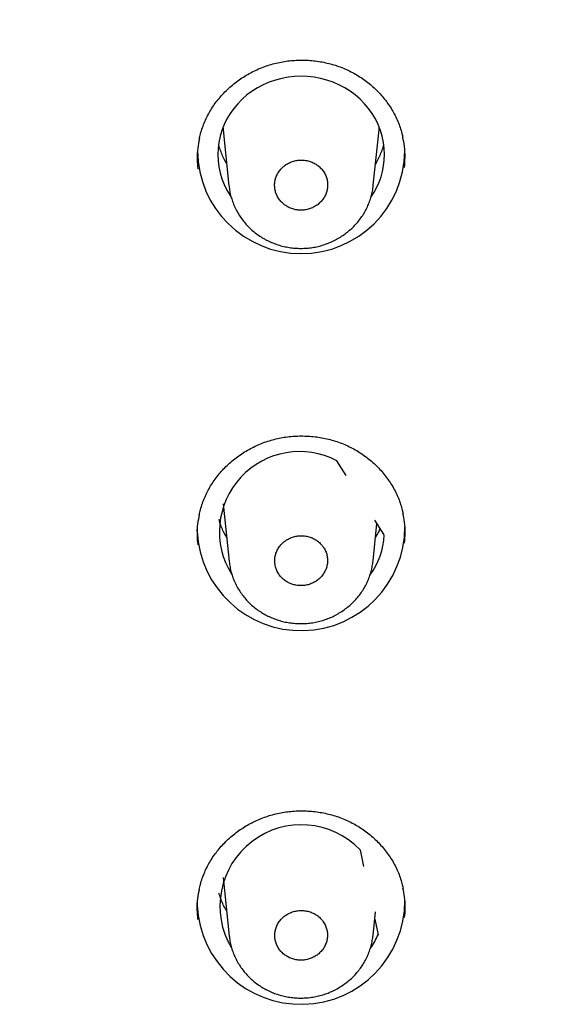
# Model space of a CAD drawing. Header units: millimetres. Extents: x 8 to 1128, y 12 to 2387.
# Tile 70 of 91: x 486 to 498, y 2272 to 2293. Entities that reach past the tile are written whole.
import ezdxf

# ---------------------------------------------------------------- set-up
doc = ezdxf.new("R2010")
doc.units = ezdxf.units.MM

msp = doc.modelspace()

# ---------------------------------------------------------------- linework, layer by layer
at = {"color": 7, "linetype": 'Continuous', "lineweight": 30}
for p, q in [((490.888, 2290.851), (491.012, 2289.64)), ((494.136, 2289.654), (494.259, 2290.851)), ((493.55, 2283.377), (493.348, 2283.694)), ((490.889, 2282.763), (491.016, 2281.519)), ((494.372, 2282.091), (494.169, 2282.408)), ((490.324, 2282.167), (490.324, 2282.214)), ((494.132, 2281.533), (494.215, 2282.337)), ((493.848, 2275.28), (493.925, 2274.919)), ((490.889, 2274.682), (491.018, 2273.418)), ((490.324, 2274.086), (490.324, 2274.137)), ((494.13, 2273.432), (494.182, 2273.94)), ((494.166, 2273.786), (494.239, 2273.444))]:
    msp.add_line(p, q, dxfattribs=at)
at = {"color": 7, "linetype": 'Continuous', "lineweight": 30, "flags": 128}
for points in [[(494.377, 2290.317), (494.372, 2290.45), (494.355, 2290.582), (494.327, 2290.713), (494.289, 2290.841), (494.24, 2290.966), (494.181, 2291.087), (494.111, 2291.203), (494.033, 2291.313), (493.945, 2291.418), (493.849, 2291.516), (493.745, 2291.606), (493.634, 2291.688), (493.516, 2291.762), (493.392, 2291.827), (493.264, 2291.883), (493.131, 2291.929), (492.995, 2291.965), (492.856, 2291.991), (492.715, 2292.007), (492.574, 2292.012), (492.432, 2292.007), (492.291, 2291.991), (492.153, 2291.965), (492.016, 2291.929), (491.883, 2291.883), (491.755, 2291.827), (491.631, 2291.762), (491.514, 2291.688), (491.402, 2291.606), (491.298, 2291.516), (491.202, 2291.418), (491.115, 2291.313), (491.036, 2291.203), (490.967, 2291.087), (490.907, 2290.966), (490.858, 2290.841), (490.82, 2290.713), (490.792, 2290.582), (490.776, 2290.45), (490.77, 2290.317), (490.776, 2290.184), (490.792, 2290.052), (490.82, 2289.922), (490.858, 2289.793), (490.907, 2289.669), (490.967, 2289.548), (491.036, 2289.432), (491.054, 2289.405)], [(490.883, 2290.908), (490.886, 2290.876), (490.888, 2290.851)], [(494.259, 2290.851), (494.261, 2290.876), (494.264, 2290.908)]]:
    msp.add_lwpolyline(points, dxfattribs=at)
at = {"color": 7, "linetype": 'Continuous', "lineweight": 30}
for centre, radius, start, end in [((492.574, 2290.421), 2.245, 180.6948, 359.2776), ((492.754, 2290.322), 1.624, 325.4466, 359.8428), ((492.541, 2282.159), 1.735, 62.2718, 212.1185), ((492.571, 2282.273), 2.25, 182.6942, 359.8889), ((492.752, 2282.172), 1.622, 324.3173, 357.1171), ((492.577, 2274.064), 1.76, 43.7123, 210.8296), ((492.571, 2274.192), 2.25, 182.6942, 359.8889), ((492.717, 2274.11), 1.661, 325.0131, 336.3941)]:
    msp.add_arc(centre, radius, start, end, dxfattribs=at)
for points, knots in [([(522.783, 2283.018), (522.782, 2283.021), (522.752, 2283.248), (522.683, 2283.696), (522.575, 2284.363), (522.456, 2285.029), (522.327, 2285.692), (522.189, 2286.354), (522.041, 2287.015), (521.884, 2287.673), (521.717, 2288.329), (521.54, 2288.983), (521.354, 2289.634), (521.158, 2290.284), (520.953, 2290.93), (520.738, 2291.574), (520.514, 2292.215), (520.281, 2292.853), (520.038, 2293.488), (519.786, 2294.12), (519.525, 2294.748), (519.255, 2295.373), (518.976, 2295.994), (518.687, 2296.612), (518.39, 2297.226), (518.083, 2297.836), (517.768, 2298.442), (517.444, 2299.044), (517.111, 2299.642), (516.77, 2300.235), (516.419, 2300.824), (516.061, 2301.408), (515.693, 2301.988), (515.318, 2302.563), (514.934, 2303.133), (514.541, 2303.698), (514.141, 2304.257), (513.732, 2304.812), (513.315, 2305.361), (512.89, 2305.905), (512.458, 2306.443), (512.017, 2306.975), (511.569, 2307.502), (511.113, 2308.023), (510.649, 2308.538), (510.178, 2309.047), (509.7, 2309.55), (509.214, 2310.046), (508.721, 2310.537), (508.221, 2311.021), (507.714, 2311.498), (507.2, 2311.969), (506.679, 2312.433), (506.152, 2312.89), (505.617, 2313.34), (505.077, 2313.784), (504.53, 2314.22), (503.976, 2314.649), (503.416, 2315.071), (502.85, 2315.486), (502.279, 2315.894), (501.701, 2316.294), (501.117, 2316.686), (500.528, 2317.071), (499.933, 2317.448), (499.333, 2317.818), (498.727, 2318.18), (498.116, 2318.533), (497.5, 2318.879), (496.879, 2319.217), (496.254, 2319.547), (495.623, 2319.869), (494.988, 2320.182), (494.348, 2320.488), (493.704, 2320.785), (493.055, 2321.073), (492.403, 2321.353), (491.746, 2321.625), (491.085, 2321.888), (490.421, 2322.143), (489.753, 2322.389), (489.081, 2322.626), (488.406, 2322.855), (487.728, 2323.075), (487.047, 2323.286), (486.362, 2323.488), (485.675, 2323.681), (484.985, 2323.866), (484.292, 2324.041), (483.597, 2324.208), (482.899, 2324.365), (482.199, 2324.514), (481.497, 2324.653), (480.794, 2324.784), (480.088, 2324.905), (479.38, 2325.017), (478.671, 2325.12), (477.961, 2325.214), (477.249, 2325.298), (476.536, 2325.373), (475.822, 2325.439), (475.107, 2325.496), (474.392, 2325.544), (473.675, 2325.582), (472.959, 2325.611), (472.242, 2325.631), (471.524, 2325.641), (470.807, 2325.643), (470.089, 2325.634), (469.372, 2325.617), (468.655, 2325.59), (467.939, 2325.554), (467.223, 2325.509), (466.508, 2325.455), (465.794, 2325.391), (465.081, 2325.318), (464.369, 2325.236), (463.658, 2325.145), (462.948, 2325.044), (462.24, 2324.934), (461.534, 2324.816), (460.83, 2324.688), (460.127, 2324.55), (459.427, 2324.404), (458.729, 2324.249), (458.033, 2324.085), (457.34, 2323.912), (456.649, 2323.729), (455.961, 2323.538), (455.275, 2323.338), (454.593, 2323.13), (453.914, 2322.912), (453.238, 2322.686), (452.566, 2322.45), (451.897, 2322.207), (451.231, 2321.954), (450.57, 2321.693), (449.912, 2321.424), (449.258, 2321.146), (448.609, 2320.859), (447.963, 2320.564), (447.322, 2320.261), (446.686, 2319.95), (446.054, 2319.63), (445.427, 2319.302), (444.805, 2318.966), (444.187, 2318.622), (443.575, 2318.27), (442.968, 2317.911), (442.367, 2317.543), (441.77, 2317.168), (441.18, 2316.785), (440.594, 2316.394), (440.015, 2315.996), (439.442, 2315.591), (438.874, 2315.178), (438.313, 2314.757), (437.758, 2314.33), (437.209, 2313.895), (436.667, 2313.454), (436.131, 2313.005), (435.601, 2312.549), (435.079, 2312.087), (434.563, 2311.618), (434.054, 2311.142), (433.552, 2310.66), (433.057, 2310.171), (432.57, 2309.676), (432.09, 2309.175), (431.617, 2308.668), (431.151, 2308.154), (430.693, 2307.635), (430.243, 2307.109), (429.8, 2306.578), (429.366, 2306.041), (428.939, 2305.499), (428.52, 2304.951), (428.109, 2304.398), (427.706, 2303.839), (427.312, 2303.276), (426.926, 2302.707), (426.548, 2302.134), (426.178, 2301.555), (425.817, 2300.972), (425.465, 2300.384), (425.121, 2299.792), (424.786, 2299.195), (424.46, 2298.594), (424.142, 2297.989), (423.834, 2297.38), (423.534, 2296.767), (423.243, 2296.15), (422.962, 2295.53), (422.689, 2294.905), (422.426, 2294.278), (422.171, 2293.647), (421.926, 2293.013), (421.691, 2292.375), (421.464, 2291.735), (421.247, 2291.092), (421.04, 2290.446), (420.842, 2289.798), (420.653, 2289.147), (420.474, 2288.493), (420.305, 2287.838), (420.145, 2287.18), (419.994, 2286.52), (419.854, 2285.858), (419.723, 2285.195), (419.601, 2284.53), (419.49, 2283.864), (419.407, 2283.328), (419.365, 2283.015), (419.353, 2282.925)], [0, 0, 0, 0, 0.000073, 0.004843, 0.009613, 0.014384, 0.019154, 0.023925, 0.028695, 0.033466, 0.038237, 0.043007, 0.047778, 0.052549, 0.05732, 0.062091, 0.066862, 0.071634, 0.076405, 0.081176, 0.085948, 0.090719, 0.095491, 0.100263, 0.105035, 0.109807, 0.114579, 0.119351, 0.124124, 0.128896, 0.133669, 0.138442, 0.143214, 0.147987, 0.15276, 0.157534, 0.162307, 0.16708, 0.171854, 0.176628, 0.181401, 0.186175, 0.190949, 0.195724, 0.200498, 0.205272, 0.210047, 0.214821, 0.219596, 0.224371, 0.229146, 0.233921, 0.238696, 0.243471, 0.248247, 0.253022, 0.257798, 0.262574, 0.267349, 0.272125, 0.276901, 0.281677, 0.286453, 0.29123, 0.296006, 0.300783, 0.305559, 0.310336, 0.315112, 0.319889, 0.324666, 0.329443, 0.33422, 0.338997, 0.343774, 0.348551, 0.353329, 0.358106, 0.362883, 0.367661, 0.372438, 0.377216, 0.381994, 0.386771, 0.391549, 0.396327, 0.401105, 0.405883, 0.41066, 0.415438, 0.420216, 0.424994, 0.429772, 0.434551, 0.439329, 0.444107, 0.448885, 0.453663, 0.458441, 0.46322, 0.467998, 0.472776, 0.477554, 0.482333, 0.487111, 0.491889, 0.496668, 0.501446, 0.506224, 0.511003, 0.515781, 0.520559, 0.525338, 0.530116, 0.534894, 0.539672, 0.544451, 0.549229, 0.554007, 0.558785, 0.563564, 0.568342, 0.57312, 0.577898, 0.582676, 0.587454, 0.592232, 0.597011, 0.601789, 0.606566, 0.611344, 0.616122, 0.6209, 0.625678, 0.630456, 0.635233, 0.640011, 0.644788, 0.649566, 0.654343, 0.659121, 0.663898, 0.668676, 0.673453, 0.67823, 0.683007, 0.687784, 0.692561, 0.697338, 0.702115, 0.706891, 0.711668, 0.716444, 0.721221, 0.725997, 0.730773, 0.73555, 0.740326, 0.745102, 0.749877, 0.754653, 0.759429, 0.764205, 0.76898, 0.773755, 0.778531, 0.783306, 0.788081, 0.792856, 0.79763, 0.802405, 0.80718, 0.811954, 0.816728, 0.821503, 0.826277, 0.831051, 0.835825, 0.840598, 0.845372, 0.850145, 0.854919, 0.859692, 0.864465, 0.869238, 0.874011, 0.878784, 0.883557, 0.888329, 0.893101, 0.897874, 0.902646, 0.907418, 0.91219, 0.916962, 0.921734, 0.926505, 0.931277, 0.936048, 0.94082, 0.945591, 0.950362, 0.955133, 0.959904, 0.964675, 0.969446, 0.974217, 0.978988, 0.983758, 0.988529, 0.993299, 0.99807, 1, 1, 1, 1]), ([(421.243, 2279.41), (421.248, 2279.436), (421.297, 2279.678), (421.4, 2280.137), (421.552, 2280.787), (421.714, 2281.434), (421.886, 2282.078), (422.067, 2282.721), (422.258, 2283.361), (422.458, 2283.999), (422.667, 2284.634), (422.886, 2285.266), (423.115, 2285.895), (423.352, 2286.521), (423.599, 2287.144), (423.855, 2287.764), (424.121, 2288.38), (424.395, 2288.993), (424.678, 2289.602), (424.971, 2290.207), (425.272, 2290.808), (425.583, 2291.406), (425.902, 2291.999), (426.23, 2292.588), (426.566, 2293.173), (426.911, 2293.753), (427.265, 2294.329), (427.628, 2294.9), (427.998, 2295.466), (428.377, 2296.027), (428.765, 2296.583), (429.16, 2297.135), (429.564, 2297.68), (429.976, 2298.221), (430.396, 2298.756), (430.823, 2299.286), (431.259, 2299.81), (431.702, 2300.328), (432.153, 2300.84), (432.611, 2301.346), (433.077, 2301.847), (433.55, 2302.341), (434.031, 2302.829), (434.518, 2303.311), (435.013, 2303.786), (435.515, 2304.254), (436.023, 2304.716), (436.539, 2305.172), (437.061, 2305.62), (437.59, 2306.062), (438.125, 2306.497), (438.667, 2306.924), (439.215, 2307.345), (439.769, 2307.758), (440.329, 2308.164), (440.895, 2308.563), (441.467, 2308.954), (442.045, 2309.338), (442.628, 2309.714), (443.217, 2310.082), (443.812, 2310.443), (444.411, 2310.796), (445.016, 2311.141), (445.626, 2311.478), (446.241, 2311.807), (446.86, 2312.128), (447.485, 2312.441), (448.113, 2312.745), (448.747, 2313.041), (449.384, 2313.329), (450.026, 2313.609), (450.672, 2313.88), (451.322, 2314.143), (451.976, 2314.397), (452.633, 2314.643), (453.294, 2314.88), (453.959, 2315.108), (454.627, 2315.328), (455.298, 2315.539), (455.972, 2315.741), (456.649, 2315.934), (457.328, 2316.118), (458.011, 2316.294), (458.696, 2316.46), (459.383, 2316.618), (460.073, 2316.766), (460.765, 2316.906), (461.458, 2317.036), (462.154, 2317.157), (462.851, 2317.269), (463.55, 2317.372), (464.251, 2317.466), (464.953, 2317.551), (465.656, 2317.627), (466.36, 2317.693), (467.064, 2317.75), (467.77, 2317.798), (468.476, 2317.836), (469.183, 2317.866), (469.89, 2317.886), (470.598, 2317.897), (471.305, 2317.898), (472.013, 2317.891), (472.72, 2317.874), (473.427, 2317.848), (474.134, 2317.812), (474.84, 2317.767), (475.545, 2317.714), (476.249, 2317.65), (476.952, 2317.578), (477.655, 2317.497), (478.356, 2317.406), (479.055, 2317.306), (479.753, 2317.197), (480.449, 2317.079), (481.144, 2316.952), (481.836, 2316.815), (482.527, 2316.67), (483.215, 2316.516), (483.901, 2316.352), (484.584, 2316.18), (485.265, 2315.999), (485.943, 2315.808), (486.618, 2315.609), (487.29, 2315.402), (487.959, 2315.185), (488.624, 2314.96), (489.286, 2314.726), (489.945, 2314.483), (490.6, 2314.232), (491.251, 2313.972), (491.899, 2313.704), (492.542, 2313.427), (493.181, 2313.142), (493.816, 2312.848), (494.446, 2312.547), (495.072, 2312.237), (495.693, 2311.918), (496.31, 2311.592), (496.921, 2311.258), (497.528, 2310.916), (498.129, 2310.566), (498.726, 2310.208), (499.316, 2309.842), (499.902, 2309.468), (500.481, 2309.087), (501.055, 2308.699), (501.624, 2308.303), (502.186, 2307.899), (502.742, 2307.488), (503.292, 2307.07), (503.836, 2306.645), (504.373, 2306.213), (504.904, 2305.774), (505.429, 2305.327), (505.947, 2304.874), (506.458, 2304.415), (506.962, 2303.948), (507.459, 2303.475), (507.949, 2302.996), (508.432, 2302.51), (508.908, 2302.018), (509.376, 2301.52), (509.837, 2301.016), (510.291, 2300.505), (510.736, 2299.989), (511.174, 2299.467), (511.605, 2298.94), (512.027, 2298.406), (512.442, 2297.868), (512.848, 2297.324), (513.247, 2296.774), (513.637, 2296.22), (514.019, 2295.66), (514.393, 2295.096), (514.758, 2294.527), (515.114, 2293.953), (515.463, 2293.374), (515.802, 2292.791), (516.133, 2292.203), (516.455, 2291.611), (516.769, 2291.015), (517.073, 2290.415), (517.369, 2289.811), (517.655, 2289.204), (517.933, 2288.592), (518.201, 2287.977), (518.461, 2287.359), (518.711, 2286.737), (518.952, 2286.112), (519.183, 2285.484), (519.405, 2284.853), (519.618, 2284.219), (519.822, 2283.582), (520.016, 2282.943), (520.2, 2282.301), (520.375, 2281.657), (520.54, 2281.011), (520.696, 2280.362), (520.806, 2279.878), (520.862, 2279.61), (520.872, 2279.56)], [0, 0, 0, 0, 0.000587, 0.005655, 0.010724, 0.015792, 0.02086, 0.025928, 0.030996, 0.036065, 0.041133, 0.046201, 0.051269, 0.056337, 0.061405, 0.066473, 0.071541, 0.076609, 0.081677, 0.086745, 0.091813, 0.096881, 0.101949, 0.107017, 0.112084, 0.117152, 0.12222, 0.127288, 0.132355, 0.137423, 0.142491, 0.147558, 0.152626, 0.157694, 0.162761, 0.167829, 0.172896, 0.177964, 0.183031, 0.188099, 0.193166, 0.198233, 0.203301, 0.208368, 0.213435, 0.218503, 0.22357, 0.228637, 0.233704, 0.238771, 0.243839, 0.248906, 0.253973, 0.25904, 0.264107, 0.269174, 0.274241, 0.279308, 0.284375, 0.289442, 0.294509, 0.299576, 0.304643, 0.309709, 0.314776, 0.319843, 0.32491, 0.329977, 0.335044, 0.34011, 0.345177, 0.350244, 0.355311, 0.360377, 0.365444, 0.370511, 0.375577, 0.380644, 0.385711, 0.390777, 0.395844, 0.400911, 0.405977, 0.411044, 0.416111, 0.421177, 0.426244, 0.43131, 0.436377, 0.441443, 0.44651, 0.451577, 0.456643, 0.46171, 0.466776, 0.471843, 0.476909, 0.481976, 0.487042, 0.492109, 0.497176, 0.502242, 0.507309, 0.512375, 0.517442, 0.522508, 0.527575, 0.532641, 0.537708, 0.542774, 0.547841, 0.552907, 0.557974, 0.563041, 0.568107, 0.573174, 0.57824, 0.583307, 0.588373, 0.59344, 0.598507, 0.603573, 0.60864, 0.613706, 0.618773, 0.62384, 0.628906, 0.633973, 0.63904, 0.644106, 0.649173, 0.65424, 0.659306, 0.664373, 0.66944, 0.674507, 0.679573, 0.68464, 0.689707, 0.694774, 0.699841, 0.704907, 0.709974, 0.715041, 0.720108, 0.725175, 0.730242, 0.735309, 0.740376, 0.745443, 0.75051, 0.755577, 0.760644, 0.765711, 0.770778, 0.775845, 0.780912, 0.78598, 0.791047, 0.796114, 0.801181, 0.806248, 0.811316, 0.816383, 0.82145, 0.826518, 0.831585, 0.836653, 0.84172, 0.846788, 0.851855, 0.856923, 0.86199, 0.867058, 0.872125, 0.877193, 0.882261, 0.887328, 0.892396, 0.897464, 0.902532, 0.9076, 0.912667, 0.917735, 0.922803, 0.927871, 0.932939, 0.938007, 0.943075, 0.948143, 0.953211, 0.958279, 0.963347, 0.968415, 0.973483, 0.978551, 0.98362, 0.988688, 0.993756, 0.998824, 1, 1, 1, 1]), ([(490.372, 2290.657), (490.38, 2290.693), (490.398, 2290.775), (490.438, 2290.901), (490.489, 2291.032), (490.549, 2291.159), (490.617, 2291.281), (490.694, 2291.399), (490.78, 2291.512), (490.874, 2291.621), (490.976, 2291.724), (491.085, 2291.822), (491.201, 2291.913), (491.323, 2291.996), (491.45, 2292.072), (491.582, 2292.139), (491.717, 2292.198), (491.856, 2292.248), (491.996, 2292.288), (492.139, 2292.32), (492.285, 2292.343), (492.433, 2292.357), (492.581, 2292.362), (492.731, 2292.357), (492.88, 2292.344), (493.027, 2292.321), (493.173, 2292.29), (493.315, 2292.249), (493.454, 2292.2), (493.588, 2292.142), (493.717, 2292.077), (493.841, 2292.003), (493.959, 2291.922), (494.073, 2291.833), (494.181, 2291.736), (494.282, 2291.633), (494.375, 2291.524), (494.461, 2291.409), (494.539, 2291.289), (494.607, 2291.165), (494.667, 2291.037), (494.717, 2290.906), (494.753, 2290.788), (494.769, 2290.713), (494.776, 2290.683)], [0, 0, 0, 0, 0.019077, 0.0434997, 0.0677031, 0.0916393, 0.1153317, 0.1390273, 0.1629999, 0.1871545, 0.2114542, 0.2358542, 0.2603046, 0.284744, 0.3091156, 0.3333769, 0.3574942, 0.3814457, 0.4051925, 0.4289115, 0.4528023, 0.4768273, 0.5009658, 0.5251893, 0.5494639, 0.5737486, 0.5979981, 0.6221793, 0.6462657, 0.6702395, 0.6940514, 0.7178331, 0.7417848, 0.765887, 0.7901139, 0.8144335, 0.8388096, 0.8632013, 0.8875635, 0.9118655, 0.9360843, 0.9602046, 0.9841155, 1, 1, 1, 1]), ([(490.371, 2290.661), (490.358, 2290.593), (490.329, 2290.446), (490.317, 2290.225), (490.33, 2290.074), (490.337, 2290.003)], [0, 0, 0, 0, 0.314468, 0.675973, 1, 1, 1, 1]), ([(494.81, 2290.039), (494.816, 2290.111), (494.828, 2290.262), (494.816, 2290.479), (494.788, 2290.622), (494.775, 2290.687)], [0, 0, 0, 0, 0.329985, 0.697138, 1, 1, 1, 1]), ([(490.963, 2290.12), (490.957, 2290.129), (490.929, 2290.175), (490.887, 2290.26), (490.839, 2290.375), (490.807, 2290.468), (490.794, 2290.523), (490.79, 2290.537)], [0, 0, 0, 0, 0.071696, 0.348019, 0.624885, 0.902274, 1, 1, 1, 1]), ([(494.358, 2290.542), (494.356, 2290.53), (494.343, 2290.477), (494.312, 2290.385), (494.264, 2290.269), (494.221, 2290.181), (494.192, 2290.132), (494.184, 2290.12)], [0, 0, 0, 0, 0.084293, 0.359521, 0.634389, 0.908829, 1, 1, 1, 1]), ([(493.02, 2290.001), (492.999, 2290.023), (492.956, 2290.069), (492.877, 2290.122), (492.791, 2290.164), (492.698, 2290.19), (492.602, 2290.202), (492.505, 2290.198), (492.41, 2290.179), (492.319, 2290.145), (492.236, 2290.097), (492.163, 2290.037), (492.1, 2289.965), (492.052, 2289.886), (492.018, 2289.799), (492, 2289.709), (491.999, 2289.617), (492.013, 2289.527), (492.044, 2289.439), (492.09, 2289.359), (492.149, 2289.286), (492.22, 2289.225), (492.302, 2289.175), (492.391, 2289.139), (492.486, 2289.118), (492.582, 2289.112), (492.679, 2289.122), (492.772, 2289.147), (492.861, 2289.186), (492.94, 2289.239), (493.01, 2289.304), (493.067, 2289.378), (493.11, 2289.461), (493.138, 2289.549), (493.15, 2289.64), (493.145, 2289.732), (493.124, 2289.821), (493.086, 2289.914), (493.043, 2289.97), (493.02, 2290.001)], [0, 0, 0, 0, 0.0264531, 0.0536734, 0.0801264, 0.1073465, 0.1338023, 0.1610249, 0.1874875, 0.2147172, 0.2411873, 0.2684248, 0.2948996, 0.3221421, 0.3486168, 0.3758595, 0.4023293, 0.4295672, 0.4560295, 0.4832596, 0.5097152, 0.5369381, 0.5633904, 0.5906098, 0.617064, 0.6442851, 0.6707454, 0.6979726, 0.7244406, 0.7516757, 0.7781495, 0.8053909, 0.8318662, 0.8591094, 0.8855812, 0.912821, 0.9392858, 0.9665184, 1, 1, 1, 1]), ([(491.013, 2289.637), (491.018, 2289.6), (491.027, 2289.525), (491.053, 2289.413), (491.088, 2289.301), (491.132, 2289.191), (491.186, 2289.084), (491.249, 2288.981), (491.32, 2288.883), (491.399, 2288.79), (491.486, 2288.703), (491.58, 2288.624), (491.663, 2288.563), (491.715, 2288.531), (491.732, 2288.52)], [0, 0, 0, 0, 0.079985, 0.166593, 0.25203, 0.338442, 0.425587, 0.513369, 0.601651, 0.690263, 0.778998, 0.867669, 0.956149, 1, 1, 1, 1]), ([(491.732, 2288.52), (491.753, 2288.508), (491.809, 2288.475), (491.904, 2288.429), (492.018, 2288.383), (492.135, 2288.346), (492.256, 2288.318), (492.38, 2288.299), (492.505, 2288.289), (492.631, 2288.289), (492.757, 2288.298), (492.88, 2288.317), (493.001, 2288.346), (493.118, 2288.383), (493.232, 2288.43), (493.343, 2288.485), (493.45, 2288.549), (493.552, 2288.621), (493.648, 2288.7), (493.737, 2288.787), (493.818, 2288.879), (493.89, 2288.977), (493.954, 2289.079), (494.008, 2289.185), (494.054, 2289.296), (494.091, 2289.41), (494.118, 2289.528), (494.132, 2289.61), (494.135, 2289.653), (494.135, 2289.656)], [0, 0, 0, 0, 0.023279, 0.061603, 0.100115, 0.138934, 0.178017, 0.217305, 0.256723, 0.296159, 0.335531, 0.374767, 0.413778, 0.452148, 0.49079, 0.529814, 0.569138, 0.608658, 0.648226, 0.687697, 0.726951, 0.765881, 0.803938, 0.842113, 0.880571, 0.919271, 0.958156, 0.997152, 1, 1, 1, 1]), ([(490.37, 2282.532), (490.378, 2282.568), (490.396, 2282.649), (490.435, 2282.774), (490.486, 2282.905), (490.546, 2283.032), (490.614, 2283.153), (490.691, 2283.271), (490.776, 2283.384), (490.87, 2283.493), (490.972, 2283.596), (491.081, 2283.694), (491.197, 2283.784), (491.319, 2283.868), (491.446, 2283.944), (491.578, 2284.011), (491.713, 2284.07), (491.851, 2284.12), (491.992, 2284.16), (492.135, 2284.192), (492.281, 2284.215), (492.428, 2284.229), (492.577, 2284.234), (492.726, 2284.23), (492.875, 2284.217), (493.023, 2284.195), (493.169, 2284.164), (493.311, 2284.123), (493.45, 2284.075), (493.584, 2284.017), (493.714, 2283.952), (493.838, 2283.879), (493.957, 2283.798), (494.071, 2283.71), (494.179, 2283.614), (494.28, 2283.511), (494.374, 2283.402), (494.46, 2283.288), (494.538, 2283.168), (494.607, 2283.044), (494.667, 2282.917), (494.717, 2282.787), (494.755, 2282.667), (494.771, 2282.59), (494.778, 2282.558)], [0, 0, 0, 0, 0.018788, 0.043192, 0.067377, 0.091295, 0.114968, 0.138638, 0.162584, 0.186713, 0.210987, 0.235361, 0.259786, 0.284202, 0.30855, 0.332789, 0.356885, 0.380815, 0.404542, 0.428233, 0.452098, 0.476097, 0.500211, 0.52441, 0.548661, 0.572924, 0.597152, 0.621314, 0.645381, 0.669337, 0.693133, 0.716891, 0.740819, 0.764898, 0.789101, 0.813398, 0.837752, 0.862124, 0.886467, 0.910751, 0.934954, 0.95906, 0.982964, 1, 1, 1, 1]), ([(490.369, 2282.536), (490.356, 2282.468), (490.327, 2282.322), (490.315, 2282.101), (490.328, 2281.951), (490.335, 2281.88)], [0, 0, 0, 0, 0.313743, 0.675728, 1, 1, 1, 1]), ([(490.963, 2282.039), (490.95, 2282.062), (490.915, 2282.12), (490.869, 2282.219), (490.826, 2282.327), (490.806, 2282.399), (490.797, 2282.43)], [0, 0, 0, 0, 0.180373, 0.474465, 0.769128, 1, 1, 1, 1]), ([(494.812, 2281.917), (494.818, 2281.988), (494.83, 2282.139), (494.819, 2282.355), (494.79, 2282.497), (494.777, 2282.562)], [0, 0, 0, 0, 0.329996, 0.698113, 1, 1, 1, 1]), ([(494.281, 2282.232), (494.269, 2282.204), (494.241, 2282.137), (494.205, 2282.073), (494.184, 2282.037)], [0, 0, 0, 0, 0.42736, 1, 1, 1, 1]), ([(493.018, 2281.877), (492.997, 2281.899), (492.955, 2281.944), (492.877, 2281.997), (492.79, 2282.039), (492.698, 2282.065), (492.602, 2282.077), (492.506, 2282.073), (492.41, 2282.054), (492.321, 2282.02), (492.237, 2281.972), (492.164, 2281.913), (492.102, 2281.842), (492.054, 2281.763), (492.02, 2281.677), (492.002, 2281.587), (492.001, 2281.495), (492.015, 2281.406), (492.046, 2281.319), (492.091, 2281.239), (492.15, 2281.167), (492.221, 2281.106), (492.303, 2281.056), (492.391, 2281.021), (492.486, 2280.999), (492.582, 2280.994), (492.679, 2281.003), (492.771, 2281.028), (492.86, 2281.067), (492.939, 2281.119), (493.008, 2281.184), (493.065, 2281.258), (493.108, 2281.34), (493.136, 2281.427), (493.148, 2281.518), (493.143, 2281.609), (493.122, 2281.698), (493.084, 2281.79), (493.042, 2281.846), (493.018, 2281.877)], [0, 0, 0, 0, 0.026458, 0.053684, 0.080143, 0.107368, 0.13383, 0.161058, 0.187525, 0.214759, 0.24123, 0.268468, 0.29494, 0.322179, 0.348648, 0.375885, 0.40235, 0.429582, 0.456041, 0.483268, 0.509724, 0.536948, 0.563404, 0.590628, 0.617088, 0.644315, 0.67078, 0.698013, 0.724483, 0.75172, 0.778191, 0.805431, 0.831901, 0.859139, 0.885605, 0.912839, 0.939299, 0.966528, 1, 1, 1, 1]), ([(491.017, 2281.515), (491.018, 2281.513), (491.02, 2281.472), (491.034, 2281.392), (491.061, 2281.277), (491.097, 2281.165), (491.143, 2281.056), (491.198, 2280.95), (491.262, 2280.848), (491.334, 2280.751), (491.414, 2280.659), (491.502, 2280.574), (491.597, 2280.496), (491.676, 2280.439), (491.725, 2280.41), (491.738, 2280.402)], [0, 0, 0, 0, 0.0040784, 0.0915234, 0.1777781, 0.2630837, 0.3494235, 0.4364921, 0.5241906, 0.6123763, 0.7008802, 0.7894906, 0.8780268, 0.966366, 1, 1, 1, 1]), ([(491.738, 2280.402), (491.759, 2280.389), (491.815, 2280.357), (491.91, 2280.311), (492.024, 2280.266), (492.141, 2280.229), (492.262, 2280.201), (492.386, 2280.183), (492.511, 2280.173), (492.637, 2280.174), (492.762, 2280.184), (492.886, 2280.203), (493.006, 2280.232), (493.123, 2280.27), (493.237, 2280.316), (493.347, 2280.372), (493.454, 2280.436), (493.555, 2280.508), (493.651, 2280.588), (493.739, 2280.675), (493.82, 2280.767), (493.891, 2280.865), (493.954, 2280.967), (494.008, 2281.073), (494.053, 2281.184), (494.089, 2281.298), (494.116, 2281.415), (494.126, 2281.494), (494.131, 2281.533)], [0, 0, 0, 0, 0.023361, 0.061824, 0.100478, 0.13944, 0.178669, 0.218103, 0.257666, 0.297248, 0.336765, 0.376143, 0.415292, 0.453793, 0.492585, 0.531757, 0.571227, 0.61089, 0.650595, 0.690197, 0.729577, 0.768617, 0.806784, 0.84509, 0.883676, 0.922501, 0.961507, 1, 1, 1, 1]), ([(490.369, 2274.428), (490.377, 2274.464), (490.395, 2274.545), (490.434, 2274.669), (490.485, 2274.8), (490.544, 2274.926), (490.612, 2275.048), (490.689, 2275.165), (490.774, 2275.278), (490.868, 2275.386), (490.97, 2275.489), (491.079, 2275.587), (491.195, 2275.677), (491.317, 2275.761), (491.444, 2275.836), (491.576, 2275.904), (491.711, 2275.962), (491.85, 2276.012), (491.99, 2276.053), (492.133, 2276.085), (492.279, 2276.108), (492.426, 2276.122), (492.575, 2276.127), (492.725, 2276.123), (492.874, 2276.11), (493.021, 2276.088), (493.167, 2276.057), (493.31, 2276.017), (493.449, 2275.969), (493.583, 2275.912), (493.712, 2275.847), (493.836, 2275.774), (493.956, 2275.693), (494.07, 2275.605), (494.178, 2275.51), (494.279, 2275.407), (494.373, 2275.299), (494.46, 2275.185), (494.538, 2275.066), (494.607, 2274.942), (494.667, 2274.815), (494.717, 2274.685), (494.755, 2274.565), (494.772, 2274.487), (494.78, 2274.454)], [0, 0, 0, 0, 0.018761, 0.043153, 0.067325, 0.091231, 0.11489, 0.138542, 0.162471, 0.186581, 0.210836, 0.235192, 0.259599, 0.283996, 0.308326, 0.332547, 0.356625, 0.380538, 0.404248, 0.427918, 0.451764, 0.475744, 0.499839, 0.52402, 0.548253, 0.572499, 0.596712, 0.620858, 0.644911, 0.668852, 0.692635, 0.716378, 0.74029, 0.764352, 0.78854, 0.812821, 0.83716, 0.861518, 0.885849, 0.910122, 0.934314, 0.958411, 0.982311, 1, 1, 1, 1]), ([(490.368, 2274.432), (490.355, 2274.365), (490.326, 2274.22), (490.314, 2274), (490.327, 2273.85), (490.333, 2273.779)], [0, 0, 0, 0, 0.3117267, 0.6742612, 1, 1, 1, 1]), ([(490.963, 2273.957), (490.958, 2273.966), (490.93, 2274.011), (490.888, 2274.095), (490.84, 2274.211), (490.81, 2274.294), (490.799, 2274.34), (490.798, 2274.345)], [0, 0, 0, 0, 0.071941, 0.367963, 0.664566, 0.961731, 1, 1, 1, 1]), ([(494.813, 2273.816), (494.819, 2273.886), (494.832, 2274.036), (494.82, 2274.252), (494.791, 2274.393), (494.778, 2274.457)], [0, 0, 0, 0, 0.328706, 0.69761, 1, 1, 1, 1]), ([(493.018, 2273.774), (492.996, 2273.796), (492.954, 2273.841), (492.876, 2273.894), (492.79, 2273.935), (492.698, 2273.961), (492.602, 2273.973), (492.505, 2273.969), (492.41, 2273.95), (492.321, 2273.916), (492.238, 2273.869), (492.165, 2273.809), (492.103, 2273.739), (492.055, 2273.66), (492.021, 2273.574), (492.003, 2273.485), (492.002, 2273.394), (492.016, 2273.304), (492.047, 2273.218), (492.092, 2273.138), (492.151, 2273.066), (492.222, 2273.006), (492.303, 2272.956), (492.392, 2272.921), (492.486, 2272.9), (492.582, 2272.894), (492.679, 2272.904), (492.771, 2272.928), (492.859, 2272.968), (492.938, 2273.019), (493.008, 2273.084), (493.064, 2273.157), (493.107, 2273.239), (493.135, 2273.326), (493.147, 2273.417), (493.142, 2273.507), (493.121, 2273.596), (493.083, 2273.688), (493.041, 2273.743), (493.018, 2273.774)], [0, 0, 0, 0, 0.026463, 0.053694, 0.080157, 0.107388, 0.133854, 0.161087, 0.187557, 0.214793, 0.241263, 0.2685, 0.294968, 0.322204, 0.348668, 0.3759, 0.40236, 0.429588, 0.456046, 0.483271, 0.509729, 0.536955, 0.563416, 0.590644, 0.617109, 0.644341, 0.67081, 0.698046, 0.724516, 0.751753, 0.778222, 0.805458, 0.831924, 0.859157, 0.885618, 0.912847, 0.939305, 0.966531, 1, 1, 1, 1]), ([(491.02, 2273.414), (491.02, 2273.408), (491.023, 2273.363), (491.038, 2273.28), (491.066, 2273.165), (491.103, 2273.054), (491.15, 2272.946), (491.206, 2272.841), (491.27, 2272.739), (491.343, 2272.643), (491.424, 2272.552), (491.513, 2272.467), (491.608, 2272.39), (491.686, 2272.336), (491.732, 2272.308), (491.743, 2272.301)], [0, 0, 0, 0, 0.012326, 0.099466, 0.185345, 0.270427, 0.356557, 0.443414, 0.530897, 0.618863, 0.707142, 0.795521, 0.883823, 0.971928, 1, 1, 1, 1]), ([(491.743, 2272.301), (491.764, 2272.289), (491.82, 2272.257), (491.916, 2272.211), (492.029, 2272.166), (492.147, 2272.13), (492.268, 2272.103), (492.392, 2272.085), (492.517, 2272.076), (492.643, 2272.077), (492.768, 2272.087), (492.891, 2272.107), (493.011, 2272.136), (493.128, 2272.174), (493.241, 2272.221), (493.352, 2272.277), (493.458, 2272.341), (493.559, 2272.414), (493.654, 2272.494), (493.742, 2272.581), (493.822, 2272.674), (493.893, 2272.771), (493.955, 2272.873), (494.009, 2272.98), (494.053, 2273.09), (494.089, 2273.204), (494.115, 2273.319), (494.125, 2273.396), (494.129, 2273.433)], [0, 0, 0, 0, 0.0234, 0.061941, 0.100673, 0.139716, 0.179026, 0.218541, 0.258187, 0.297849, 0.337446, 0.376904, 0.416127, 0.454701, 0.493575, 0.532829, 0.572379, 0.61212, 0.651898, 0.691569, 0.731012, 0.770106, 0.808326, 0.846697, 0.885345, 0.92423, 0.963292, 1, 1, 1, 1])]:
    msp.add_open_spline(points, degree=3, knots=knots, dxfattribs=at)

doc.saveas('drawing.dxf')
